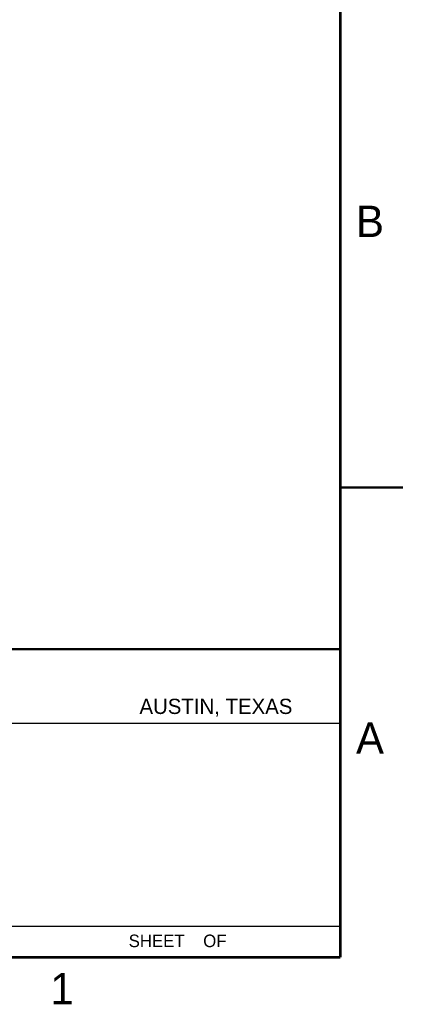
# Model space of a CAD drawing. Header units: inches. Extents: x 0 to 22, y 0 to 17.
# Tile 7 of 8: x 18.9 to 22, y 0.1 to 8. Entities that reach past the tile are written whole.
import ezdxf

# ---------------------------------------------------------------- set-up
doc = ezdxf.new("R2010")
doc.units = ezdxf.units.IN
doc.header["$LTSCALE"] = 1.21
doc.header["$MEASUREMENT"] = 0
doc.layers.get('0').update_dxf_attribs({"linetype": 'CONTINUOUS'})
doc.styles.add('TEXTSTYLE_2', font='txt')

msp = doc.modelspace()

# ---------------------------------------------------------------- linework, layer by layer
at = {"color": 2, "linetype": 'CONTINUOUS'}
for p, q in [((16.375, 2.96), (21.5, 2.96)), ((16.7288, 2.37), (21.5, 2.37)), ((16.375, 0.75), (21.5, 0.75))]:
    msp.add_line(p, q, dxfattribs=at)
at = {"color": 7, "linetype": 'CONTINUOUS', "const_width": 0.02}
for points in [[(21.5, 0.5), (21.5, 16.5)], [(22, 4.25), (21.5, 4.25)], [(13.6, 2.9595), (21.5, 2.96)], [(0.5, 0.5), (21.5, 0.5)]]:
    msp.add_lwpolyline(points, dxfattribs=at)

# ---------------------------------------------------------------- texts
at = {"color": 2, "linetype": 'CONTINUOUS', "attachment_point": 1, "line_spacing_factor": 0.9, "style": 'TEXTSTYLE_2'}
for s, insert, char_height, width in [('B', (21.625, 6.5), 0.25, 0.25), ('AUSTIN, TEXAS', (19.898, 2.5642), 0.121576, 1.580488), ('A', (21.625, 2.375), 0.25, 0.25), ('SHEET    OF', (19.8121, 0.6815), 0.1, 1.1), ('1', (19.1875, 0.375), 0.25, 0.25)]:
    msp.add_mtext(s, dxfattribs=dict(at, insert=insert, char_height=char_height, width=width))

doc.saveas('drawing.dxf')
